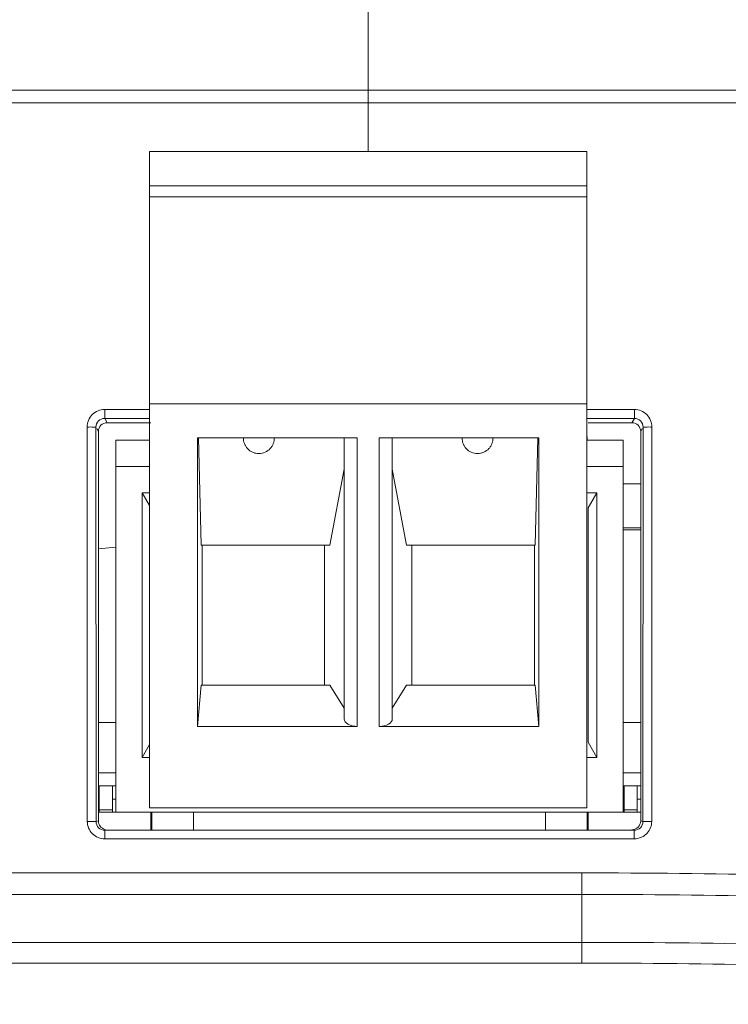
# Model space of a CAD drawing. Header units: centimetres. Extents: x -21 to 21, y -29.7 to 29.7.
# Tile 54 of 75: x -0.5 to 0.3, y 4.8 to 5.9. Entities that reach past the tile are written whole.
import ezdxf

# ---------------------------------------------------------------- set-up
doc = ezdxf.new("R2010")
doc.units = ezdxf.units.CM
doc.header["$MEASUREMENT"] = 0
doc.layers.add('06___PRT_ALL_SURFS', color=7, linetype='Continuous')

msp = doc.modelspace()

# ---------------------------------------------------------------- linework, layer by layer
at = {"layer": '06___PRT_ALL_SURFS', "color": 8, "lineweight": 5}
msp.add_open_spline([(-21.0058, -29.70447), (-21.0058, -29.70447), (20.9942, -29.70447), (20.9942, -29.70447), (20.9942, -29.70447), (20.9942, 29.69554), (20.9942, 29.69554), (20.9942, 29.69554), (-21.0058, 29.69554), (-21.0058, 29.69554), (-21.0058, 29.69554), (-21.0058, -29.70447), (-21.0058, -29.70447)], degree=3, knots=[0, 0, 0, 0, 0.25, 0.25, 0.25, 0.5, 0.5, 0.5, 0.75, 0.75, 0.75, 1, 1, 1, 1], dxfattribs=at)
at = {"layer": '06___PRT_ALL_SURFS', "color": 8, "lineweight": 0}
msp.add_open_spline([(-0.0831, 5.78808), (-0.0831, 5.78808), (-0.0831, 6.85601), (-0.0831, 6.85601)], degree=3, dxfattribs=at)
at = {"layer": '06___PRT_ALL_SURFS', "lineweight": 5}
for points in [[(-4.52294, 5.85808), (-4.52294, 5.85808), (2.52674, 5.85808), (2.52674, 5.85808)], [(2.52265, 5.84334), (2.52265, 5.84334), (-3.85417, 5.84334), (-3.85417, 5.84334)], [(-0.3331, 5.03808), (-0.3331, 5.03808), (-0.3331, 5.78808), (-0.3331, 5.78808)], [(0.1669, 5.78808), (0.1669, 5.78808), (-0.3331, 5.78808), (-0.3331, 5.78808)], [(0.1669, 5.03808), (0.1669, 5.03808), (0.1669, 5.78808), (0.1669, 5.78808)], [(0.1669, 5.74887), (0.1669, 5.74887), (-0.3331, 5.74887), (-0.3331, 5.74887)], [(0.1669, 5.73627), (0.1669, 5.73627), (-0.3331, 5.73627), (-0.3331, 5.73627)], [(-0.3844, 5.48296), (-0.3844, 5.48296), (-0.3844, 5.49312), (-0.3844, 5.49312)], [(-0.3331, 5.49312), (-0.3331, 5.49312), (-0.3844, 5.49312), (-0.3844, 5.49312)], [(-0.3331, 5.49974), (-0.3331, 5.49974), (0.1669, 5.49974), (0.1669, 5.49974)], [(0.22119, 5.49312), (0.22119, 5.49312), (0.1669, 5.49312), (0.1669, 5.49312)], [(0.22119, 5.48296), (0.22119, 5.48296), (0.22119, 5.49312), (0.22119, 5.49312)], [(-0.38161, 5.47808), (-0.38161, 5.47808), (-0.3844, 5.48296), (-0.3844, 5.48296)], [(-0.3331, 5.48296), (-0.3331, 5.48296), (-0.3844, 5.48296), (-0.3844, 5.48296)], [(0.22119, 5.48296), (0.22119, 5.48296), (0.1669, 5.48296), (0.1669, 5.48296)], [(0.2184, 5.47808), (0.2184, 5.47808), (0.22119, 5.48296), (0.22119, 5.48296)], [(-0.40438, 5.47312), (-0.40438, 5.47312), (-0.40424, 5.02257), (-0.40424, 5.02257)], [(-0.39439, 5.47296), (-0.39439, 5.47296), (-0.39425, 5.02241), (-0.39425, 5.02241)], [(-0.3916, 5.46809), (-0.3916, 5.46809), (-0.39345, 5.47131), (-0.39345, 5.47131)], [(-0.38161, 5.47808), (-0.38713, 5.47808), (-0.3916, 5.47361), (-0.3916, 5.46809)], [(-0.3916, 5.46809), (-0.3916, 5.46809), (-0.3916, 5.02307), (-0.3916, 5.02307)], [(-0.3316, 5.47808), (-0.3316, 5.47808), (-0.38161, 5.47808), (-0.38161, 5.47808)], [(0.2184, 5.47808), (0.2184, 5.47808), (0.1684, 5.47808), (0.1684, 5.47808)], [(0.2284, 5.46809), (0.2284, 5.47361), (0.22392, 5.47808), (0.2184, 5.47808)], [(0.2284, 5.46809), (0.2284, 5.46809), (0.23024, 5.47131), (0.23024, 5.47131)], [(0.2284, 5.02307), (0.2284, 5.02307), (0.2284, 5.46809), (0.2284, 5.46809)], [(0.23104, 5.02241), (0.23104, 5.02241), (0.23118, 5.47296), (0.23118, 5.47296)], [(0.24104, 5.02257), (0.24104, 5.02257), (0.24118, 5.47312), (0.24118, 5.47312)], [(-0.3716, 5.45808), (-0.3716, 5.45808), (-0.3716, 5.03308), (-0.3716, 5.03308)], [(-0.3331, 5.45808), (-0.3331, 5.45808), (-0.3716, 5.45808), (-0.3716, 5.45808)], [(-0.2781, 5.13102), (-0.2781, 5.13102), (-0.2781, 5.46058), (-0.2781, 5.46058)], [(-0.0956, 5.46058), (-0.0956, 5.46058), (-0.2781, 5.46058), (-0.2781, 5.46058)], [(-0.2772, 5.46058), (-0.2772, 5.46058), (-0.27395, 5.33808), (-0.27395, 5.33808)], [(-0.1106, 5.13968), (-0.1106, 5.13968), (-0.1106, 5.46058), (-0.1106, 5.46058)], [(-0.0956, 5.46058), (-0.0956, 5.46058), (-0.0956, 5.13102), (-0.0956, 5.13102)], [(-0.0706, 5.13102), (-0.0706, 5.13102), (-0.0706, 5.46058), (-0.0706, 5.46058)], [(-0.0706, 5.46058), (-0.0706, 5.46058), (0.1119, 5.46058), (0.1119, 5.46058)], [(-0.0556, 5.46058), (-0.0556, 5.46058), (-0.0556, 5.13968), (-0.0556, 5.13968)], [(0.11099, 5.46058), (0.11099, 5.46058), (0.10775, 5.33808), (0.10775, 5.33808)], [(0.1119, 5.13102), (0.1119, 5.13102), (0.1119, 5.46058), (0.1119, 5.46058)], [(0.2084, 5.45808), (0.2084, 5.45808), (0.1669, 5.45808), (0.1669, 5.45808)], [(0.16702, 5.46656), (0.16702, 5.46656), (0.16703, 5.45808), (0.16703, 5.45808)], [(0.2084, 5.03308), (0.2084, 5.03308), (0.2084, 5.45808), (0.2084, 5.45808)], [(-0.3331, 5.42808), (-0.3331, 5.42808), (-0.3716, 5.42808), (-0.3716, 5.42808)], [(-0.12705, 5.33808), (-0.12705, 5.33808), (-0.1106, 5.42488), (-0.1106, 5.42488)], [(-0.03916, 5.33808), (-0.03916, 5.33808), (-0.0556, 5.42488), (-0.0556, 5.42488)], [(0.1669, 5.42808), (0.1669, 5.42808), (0.2084, 5.42808), (0.2084, 5.42808)], [(0.2084, 5.40808), (0.2084, 5.40808), (0.2284, 5.40808), (0.2284, 5.40808)], [(-0.34149, 5.09558), (-0.34149, 5.09558), (-0.34149, 5.39799), (-0.34149, 5.39799)], [(-0.34149, 5.39799), (-0.34149, 5.39799), (-0.3331, 5.3834), (-0.3331, 5.3834)], [(-0.3331, 5.39799), (-0.3331, 5.39799), (-0.34149, 5.39799), (-0.34149, 5.39799)], [(0.1669, 5.39799), (0.1669, 5.39799), (0.17828, 5.39799), (0.17828, 5.39799)], [(0.17828, 5.39799), (0.17828, 5.39799), (0.1684, 5.38078), (0.1684, 5.38078)], [(0.17828, 5.09558), (0.17828, 5.09558), (0.17828, 5.39799), (0.17828, 5.39799)], [(0.1684, 5.38078), (0.1684, 5.38078), (0.1684, 5.11287), (0.1684, 5.11287)], [(0.2084, 5.35808), (0.2084, 5.35808), (0.2284, 5.35808), (0.2284, 5.35808)], [(0.2284, 5.35558), (0.2284, 5.35558), (0.2084, 5.35558), (0.2084, 5.35558)], [(-0.3716, 5.33597), (-0.3716, 5.33597), (-0.3916, 5.33387), (-0.3916, 5.33387)], [(-0.27395, 5.33808), (-0.27395, 5.33808), (-0.12705, 5.33808), (-0.12705, 5.33808)], [(-0.2731, 5.33808), (-0.2731, 5.33808), (-0.2731, 5.17808), (-0.2731, 5.17808)], [(-0.1331, 5.17808), (-0.1331, 5.17808), (-0.1331, 5.33808), (-0.1331, 5.33808)], [(0.10775, 5.33808), (0.10775, 5.33808), (-0.03916, 5.33808), (-0.03916, 5.33808)], [(-0.0331, 5.17808), (-0.0331, 5.17808), (-0.0331, 5.33808), (-0.0331, 5.33808)], [(0.1069, 5.33808), (0.1069, 5.33808), (0.1069, 5.17808), (0.1069, 5.17808)], [(-0.27395, 5.17808), (-0.27395, 5.17808), (-0.2781, 5.13102), (-0.2781, 5.13102)], [(-0.27395, 5.17808), (-0.27395, 5.17808), (-0.12705, 5.17808), (-0.12705, 5.17808)], [(-0.1106, 5.15199), (-0.1106, 5.15199), (-0.12705, 5.17808), (-0.12705, 5.17808)], [(-0.0556, 5.15199), (-0.0556, 5.15199), (-0.03916, 5.17808), (-0.03916, 5.17808)], [(0.10775, 5.17808), (0.10775, 5.17808), (-0.03916, 5.17808), (-0.03916, 5.17808)], [(0.10775, 5.17808), (0.10775, 5.17808), (0.1119, 5.13102), (0.1119, 5.13102)], [(-0.3716, 5.13558), (-0.3716, 5.13558), (-0.3916, 5.13558), (-0.3916, 5.13558)], [(-0.0956, 5.13102), (-0.0956, 5.13102), (-0.2781, 5.13102), (-0.2781, 5.13102)], [(-0.0706, 5.13102), (-0.0706, 5.13102), (0.1119, 5.13102), (0.1119, 5.13102)], [(0.2284, 5.13558), (0.2284, 5.13558), (0.2084, 5.13558), (0.2084, 5.13558)], [(-0.3331, 5.11025), (-0.3331, 5.11025), (-0.34149, 5.09558), (-0.34149, 5.09558)], [(0.1684, 5.11287), (0.1684, 5.11287), (0.17828, 5.09558), (0.17828, 5.09558)], [(-0.3331, 5.09558), (-0.3331, 5.09558), (-0.34149, 5.09558), (-0.34149, 5.09558)], [(0.1669, 5.09558), (0.1669, 5.09558), (0.17828, 5.09558), (0.17828, 5.09558)], [(-0.3916, 5.07808), (-0.3916, 5.07808), (-0.3716, 5.07808), (-0.3716, 5.07808)], [(0.2084, 5.07808), (0.2084, 5.07808), (0.2284, 5.07808), (0.2284, 5.07808)], [(-0.3716, 5.06308), (-0.3716, 5.06308), (-0.3916, 5.06308), (-0.3916, 5.06308)], [(-0.3906, 5.03308), (-0.3906, 5.03308), (-0.3906, 5.06308), (-0.3906, 5.06308)], [(-0.3756, 5.06308), (-0.3756, 5.06308), (-0.3756, 5.03308), (-0.3756, 5.03308)], [(0.2284, 5.06308), (0.2284, 5.06308), (0.2084, 5.06308), (0.2084, 5.06308)], [(0.2094, 5.03308), (0.2094, 5.03308), (0.2094, 5.06308), (0.2094, 5.06308)], [(0.2244, 5.06308), (0.2244, 5.06308), (0.2244, 5.03308), (0.2244, 5.03308)], [(-0.3906, 5.04808), (-0.3906, 5.04808), (-0.3916, 5.04808), (-0.3916, 5.04808)], [(-0.3716, 5.04808), (-0.3716, 5.04808), (-0.3756, 5.04808), (-0.3756, 5.04808)], [(0.2094, 5.04808), (0.2094, 5.04808), (0.2084, 5.04808), (0.2084, 5.04808)], [(0.2284, 5.04808), (0.2284, 5.04808), (0.2244, 5.04808), (0.2244, 5.04808)], [(-0.3916, 5.03308), (-0.3916, 5.03308), (-0.3716, 5.03308), (-0.3716, 5.03308)], [(-0.3906, 5.03558), (-0.3906, 5.03558), (-0.3756, 5.03558), (-0.3756, 5.03558)], [(0.2084, 5.03308), (0.2084, 5.03308), (-0.3716, 5.03308), (-0.3716, 5.03308)], [(-0.3331, 5.03808), (-0.3331, 5.03808), (0.1669, 5.03808), (0.1669, 5.03808)], [(-0.3316, 5.01308), (-0.3316, 5.01308), (-0.3316, 5.03308), (-0.3316, 5.03308)], [(-0.33036, 5.03308), (-0.33036, 5.03308), (-0.33037, 5.01277), (-0.33037, 5.01277)], [(-0.28285, 5.03308), (-0.28285, 5.03308), (-0.28284, 5.01277), (-0.28284, 5.01277)], [(0.11963, 5.01277), (0.11963, 5.01277), (0.11964, 5.03308), (0.11964, 5.03308)], [(0.16715, 5.03308), (0.16715, 5.03308), (0.16716, 5.01277), (0.16716, 5.01277)], [(0.1684, 5.03308), (0.1684, 5.03308), (0.1684, 5.01308), (0.1684, 5.01308)], [(0.2084, 5.03308), (0.2084, 5.03308), (0.2284, 5.03308), (0.2284, 5.03308)], [(0.2094, 5.03558), (0.2094, 5.03558), (0.2244, 5.03558), (0.2244, 5.03558)], [(-0.39935, 5.02255), (-0.40098, 5.02257), (-0.40261, 5.02257), (-0.40424, 5.02257)], [(-0.3916, 5.02307), (-0.3916, 5.02307), (-0.39425, 5.02241), (-0.39425, 5.02241)], [(-0.3916, 5.02307), (-0.3916, 5.01846), (-0.38846, 5.01446), (-0.38399, 5.01337)], [(0.2184, 5.01308), (0.22392, 5.01308), (0.2284, 5.01755), (0.2284, 5.02307)], [(0.2284, 5.02307), (0.2284, 5.02307), (0.23104, 5.02241), (0.23104, 5.02241)], [(0.23595, 5.00926), (0.23912, 5.0128), (0.24104, 5.01782), (0.24104, 5.02257)], [(0.24104, 5.02257), (0.23941, 5.02257), (0.23777, 5.02257), (0.23614, 5.02255)], [(-0.38425, 5.01242), (-0.38425, 5.01242), (-0.38425, 5.00259), (-0.38425, 5.00259)], [(-0.38425, 5.01242), (-0.38425, 5.01242), (0.22104, 5.01242), (0.22104, 5.01242)], [(0.22104, 5.01242), (0.22104, 5.01242), (0.22104, 5.00259), (0.22104, 5.00259)], [(0.22104, 5.00259), (0.22649, 5.00259), (0.23233, 5.0052), (0.23595, 5.00926)], [(-0.38425, 5.00259), (-0.38425, 5.00259), (0.22104, 5.00259), (0.22104, 5.00259)], [(-3.18591, 4.96366), (-3.18591, 4.96366), (0.16109, 4.96366), (0.16109, 4.96366)], [(0.16109, 4.9391), (0.16109, 4.9391), (0.16109, 4.96366), (0.16109, 4.96366)], [(0.60803, 4.95391), (0.45914, 4.96041), (0.31012, 4.96366), (0.16109, 4.96366)], [(0.1611, 4.9391), (0.1611, 4.9391), (-3.18585, 4.9391), (-3.18585, 4.9391)], [(0.1611, 4.88435), (0.1611, 4.88435), (0.1611, 4.9391), (0.1611, 4.9391)], [(0.60693, 4.92938), (0.45841, 4.93586), (0.30976, 4.9391), (0.1611, 4.9391)], [(-3.48908, 4.88435), (-3.48908, 4.88435), (0.1611, 4.88435), (0.1611, 4.88435)], [(0.1611, 4.86066), (0.1611, 4.86066), (0.1611, 4.88435), (0.1611, 4.88435)], [(0.59737, 4.87483), (0.45203, 4.88117), (0.30657, 4.88435), (0.1611, 4.88435)], [(0.1611, 4.86066), (0.1611, 4.86066), (-3.48907, 4.86066), (-3.48907, 4.86066)], [(0.59628, 4.85116), (0.45131, 4.85749), (0.30621, 4.86066), (0.1611, 4.86066)]]:
    msp.add_open_spline(points, degree=3, dxfattribs=at)
for points, knots in [([(-0.3844, 5.49312), (-0.3895, 5.49312), (-0.39482, 5.49098), (-0.39854, 5.48726), (-0.40226, 5.48353), (-0.40438, 5.47822), (-0.40438, 5.47312)], [0, 0, 0, 0, 0.5, 0.5, 0.5, 1, 1, 1, 1]), ([(0.24118, 5.47312), (0.24118, 5.47822), (0.23905, 5.48354), (0.23533, 5.48726), (0.23161, 5.49099), (0.22629, 5.49312), (0.22119, 5.49312)], [0, 0, 0, 0, 0.5, 0.5, 0.5, 1, 1, 1, 1]), ([(-0.3844, 5.48296), (-0.38695, 5.48296), (-0.38961, 5.4819), (-0.39147, 5.48003), (-0.39333, 5.47817), (-0.39439, 5.47551), (-0.39439, 5.47296)], [0, 0, 0, 0, 0.5, 0.5, 0.5, 1, 1, 1, 1]), ([(0.23118, 5.47296), (0.23119, 5.47551), (0.23013, 5.47817), (0.22827, 5.48004), (0.22641, 5.4819), (0.22375, 5.48296), (0.22119, 5.48296)], [0, 0, 0, 0, 0.5, 0.5, 0.5, 1, 1, 1, 1]), ([(-0.39439, 5.47296), (-0.39464, 5.47309), (-0.39495, 5.47304), (-0.39525, 5.47302), (-0.396, 5.47297), (-0.39672, 5.47303), (-0.39743, 5.47308), (-0.39972, 5.47322), (-0.40207, 5.47313), (-0.40438, 5.47312)], [0, 0, 0, 0, 0.3333333, 0.3333333, 0.3333333, 0.6666667, 0.6666667, 0.6666667, 1, 1, 1, 1]), ([(0.23118, 5.47296), (0.23144, 5.47309), (0.23174, 5.47304), (0.23204, 5.47302), (0.2328, 5.47297), (0.23351, 5.47303), (0.23423, 5.47308), (0.23651, 5.47322), (0.23886, 5.47313), (0.24118, 5.47312)], [0, 0, 0, 0, 0.3333333, 0.3333333, 0.3333333, 0.6666667, 0.6666667, 0.6666667, 1, 1, 1, 1]), ([(-0.2081, 5.44285), (-0.20933, 5.44281), (-0.21057, 5.44295), (-0.21177, 5.44322), (-0.21296, 5.44348), (-0.21412, 5.44386), (-0.21524, 5.44436), (-0.21739, 5.44531), (-0.21938, 5.4467), (-0.221, 5.44841), (-0.22179, 5.44924), (-0.22249, 5.45015), (-0.2231, 5.45112), (-0.2237, 5.45206), (-0.22422, 5.45307), (-0.22462, 5.45411), (-0.22541, 5.45616), (-0.22577, 5.45839), (-0.22583, 5.46058)], [0, 0, 0, 0, 0.1666667, 0.1666667, 0.1666667, 0.3333333, 0.3333333, 0.3333333, 0.5, 0.5, 0.5, 0.6666667, 0.6666667, 0.6666667, 0.8333333, 0.8333333, 0.8333333, 1, 1, 1, 1]), ([(-0.2081, 5.4429), (-0.20567, 5.44291), (-0.2032, 5.44341), (-0.20096, 5.44439), (-0.1988, 5.44534), (-0.19684, 5.44675), (-0.19521, 5.44845), (-0.19442, 5.44927), (-0.1937, 5.45017), (-0.19309, 5.45113), (-0.19249, 5.45208), (-0.19199, 5.45308), (-0.1916, 5.45413), (-0.1912, 5.45516), (-0.1909, 5.45623), (-0.19071, 5.45731), (-0.19051, 5.45839), (-0.19041, 5.45948), (-0.19037, 5.46058)], [0, 0, 0, 0, 0.1666667, 0.1666667, 0.1666667, 0.3333333, 0.3333333, 0.3333333, 0.5, 0.5, 0.5, 0.6666667, 0.6666667, 0.6666667, 0.8333333, 0.8333333, 0.8333333, 1, 1, 1, 1]), ([(0.0419, 5.44285), (0.03947, 5.44286), (0.037, 5.44336), (0.03476, 5.44435), (0.03259, 5.4453), (0.03063, 5.44671), (0.029, 5.44841), (0.02821, 5.44924), (0.0275, 5.45014), (0.02689, 5.45111), (0.02629, 5.45205), (0.02579, 5.45306), (0.02539, 5.45411), (0.025, 5.45515), (0.0247, 5.45622), (0.0245, 5.4573), (0.0243, 5.45838), (0.0242, 5.45948), (0.02417, 5.46058)], [0, 0, 0, 0, 0.1666667, 0.1666667, 0.1666667, 0.3333333, 0.3333333, 0.3333333, 0.5, 0.5, 0.5, 0.6666667, 0.6666667, 0.6666667, 0.8333333, 0.8333333, 0.8333333, 1, 1, 1, 1]), ([(0.0419, 5.4429), (0.04313, 5.44286), (0.04436, 5.44301), (0.04557, 5.44327), (0.04676, 5.44353), (0.04792, 5.44391), (0.04903, 5.4444), (0.05119, 5.44535), (0.05318, 5.44674), (0.0548, 5.44844), (0.05559, 5.44927), (0.05629, 5.45018), (0.0569, 5.45114), (0.0575, 5.45209), (0.05801, 5.45309), (0.05841, 5.45413), (0.0592, 5.45618), (0.05956, 5.45839), (0.05963, 5.46058)], [0, 0, 0, 0, 0.1666667, 0.1666667, 0.1666667, 0.3333333, 0.3333333, 0.3333333, 0.5, 0.5, 0.5, 0.6666667, 0.6666667, 0.6666667, 0.8333333, 0.8333333, 0.8333333, 1, 1, 1, 1]), ([(-0.1106, 5.13968), (-0.1106, 5.13739), (-0.10902, 5.13518), (-0.10621, 5.13356), (-0.1034, 5.13194), (-0.09958, 5.13102), (-0.0956, 5.13102)], [0, 0, 0, 0, 0.5, 0.5, 0.5, 1, 1, 1, 1]), ([(-0.0706, 5.13102), (-0.06662, 5.13102), (-0.06281, 5.13194), (-0.06, 5.13356), (-0.05718, 5.13518), (-0.0556, 5.13739), (-0.0556, 5.13968)], [0, 0, 0, 0, 0.5, 0.5, 0.5, 1, 1, 1, 1]), ([(-0.40424, 5.02257), (-0.40424, 5.01747), (-0.40211, 5.01216), (-0.39838, 5.00844), (-0.39466, 5.00472), (-0.38935, 5.00259), (-0.38425, 5.00259)], [0, 0, 0, 0, 0.5, 0.5, 0.5, 1, 1, 1, 1]), ([(-0.39425, 5.02241), (-0.39468, 5.02262), (-0.3952, 5.02253), (-0.3957, 5.02249), (-0.39696, 5.02238), (-0.39813, 5.02254), (-0.39935, 5.02255)], [0, 0, 0, 0, 0.5, 0.5, 0.5, 1, 1, 1, 1]), ([(-0.39425, 5.02241), (-0.39425, 5.01986), (-0.39318, 5.0172), (-0.39132, 5.01534), (-0.38946, 5.01348), (-0.3868, 5.01242), (-0.38425, 5.01242)], [0, 0, 0, 0, 0.5, 0.5, 0.5, 1, 1, 1, 1]), ([(0.22104, 5.01242), (0.2236, 5.01242), (0.22626, 5.01348), (0.22812, 5.01534), (0.22998, 5.0172), (0.23105, 5.01986), (0.23104, 5.02241)], [0, 0, 0, 0, 0.5, 0.5, 0.5, 1, 1, 1, 1]), ([(0.23104, 5.02241), (0.23148, 5.02262), (0.232, 5.02253), (0.2325, 5.02249), (0.23376, 5.02238), (0.23493, 5.02254), (0.23614, 5.02255)], [0, 0, 0, 0, 0.5, 0.5, 0.5, 1, 1, 1, 1])]:
    msp.add_open_spline(points, degree=3, knots=knots, dxfattribs=at)

doc.saveas('drawing.dxf')
